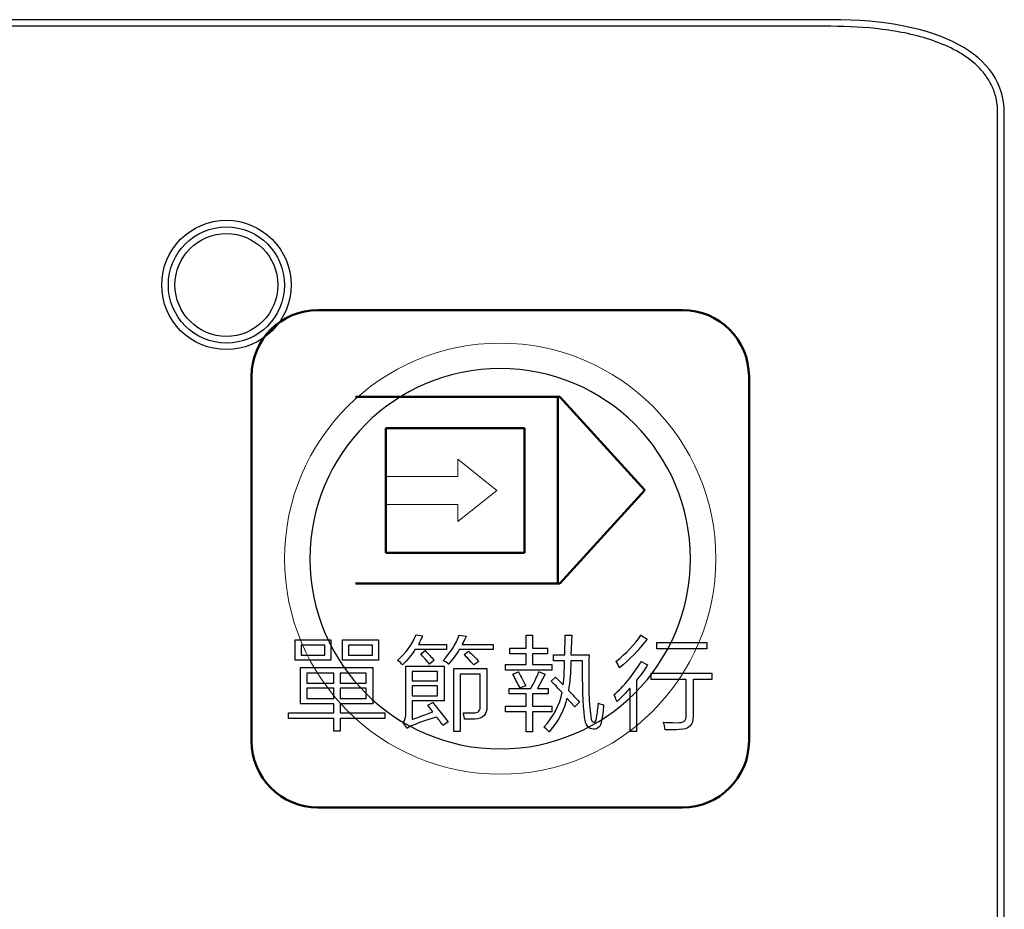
# Model space of a CAD drawing. Header units: millimetres. Extents: x 6964 to 8548, y -230 to 508.
# Tile 109 of 137: x 7396 to 7425, y 232 to 259. Entities that reach past the tile are written whole.
import ezdxf

# ---------------------------------------------------------------- set-up
doc = ezdxf.new("R2010")
doc.units = ezdxf.units.MM
doc.header["$LTSCALE"] = 3
doc.layers.add('layer 1', color=7, linetype='Continuous')

msp = doc.modelspace()

# ---------------------------------------------------------------- linework, layer by layer
at = {"linetype": 'Continuous', "lineweight": 30}
for p, q in [((7420.175, 259.006), (7059.322, 259.006)), ((7425.405, 189.698), (7425.405, 256.201))]:
    msp.add_line(p, q, dxfattribs=at)
msp.add_ellipse((7413.574, 252.661), major_axis=(11.707, 4.265), ratio=0.401308, start_param=6.138009, end_param=7.116858, dxfattribs=at)
at = {"layer": 'layer 1'}
for points in [[(7420.175, 258.806), (7420.175, 258.806), (7059.322, 258.806), (7059.322, 258.806)], [(7421.728, 258.715), (7421.214, 258.78), (7420.696, 258.806), (7420.175, 258.806)], [(7422.494, 258.585), (7422.24, 258.64), (7421.984, 258.682), (7421.728, 258.715)], [(7424.854, 257.307), (7424.777, 257.413), (7424.689, 257.513), (7424.596, 257.604)], [(7425.048, 256.967), (7424.995, 257.087), (7424.93, 257.2), (7424.854, 257.307)], [(7425.204, 189.698), (7425.204, 189.698), (7425.204, 256.201), (7425.204, 256.201)], [(7407.115, 239.68), (7407.366, 239.907), (7407.552, 240.166), (7407.674, 240.458)], [(7407.674, 240.458), (7407.674, 240.458), (7407.868, 240.422), (7407.868, 240.422)], [(7408.488, 239.68), (7408.707, 239.915), (7408.87, 240.17), (7408.975, 240.446)], [(7408.975, 240.446), (7408.975, 240.446), (7409.181, 240.41), (7409.181, 240.41)], [(7410.989, 240.054), (7410.989, 240.054), (7410.989, 240.443), (7410.989, 240.443)], [(7410.989, 240.443), (7410.989, 240.443), (7411.184, 240.443), (7411.184, 240.443)], [(7411.184, 240.443), (7411.184, 240.443), (7411.184, 240.054), (7411.184, 240.054)], [(7412.157, 239.849), (7412.157, 239.849), (7412.169, 240.444), (7412.169, 240.444)], [(7412.169, 240.444), (7412.169, 240.444), (7412.364, 240.444), (7412.364, 240.444)], [(7412.364, 240.444), (7412.364, 240.444), (7412.339, 239.849), (7412.339, 239.849)], [(7413.698, 239.654), (7414.006, 239.89), (7414.257, 240.153), (7414.451, 240.445)], [(7414.451, 240.445), (7414.451, 240.445), (7414.634, 240.323), (7414.634, 240.323)], [(7404.028, 239.69), (7404.028, 239.69), (7404.028, 240.3), (7404.028, 240.3)], [(7404.028, 240.3), (7404.028, 240.3), (7405.101, 240.3), (7405.101, 240.3)], [(7404.211, 240.142), (7404.211, 240.142), (7404.211, 239.837), (7404.211, 239.837)], [(7404.918, 240.142), (7404.918, 240.142), (7404.211, 240.142), (7404.211, 240.142)], [(7404.918, 239.837), (7404.918, 239.837), (7404.918, 240.142), (7404.918, 240.142)], [(7405.101, 240.3), (7405.101, 240.3), (7405.101, 239.69), (7405.101, 239.69)], [(7405.451, 239.69), (7405.451, 239.69), (7405.451, 240.3), (7405.451, 240.3)], [(7405.451, 240.3), (7405.451, 240.3), (7406.536, 240.3), (7406.536, 240.3)], [(7405.633, 240.142), (7405.633, 240.142), (7405.633, 239.837), (7405.633, 239.837)], [(7406.353, 240.142), (7406.353, 240.142), (7405.633, 240.142), (7405.633, 240.142)], [(7406.353, 239.837), (7406.353, 239.837), (7406.353, 240.142), (7406.353, 240.142)], [(7406.536, 240.3), (7406.536, 240.3), (7406.536, 239.69), (7406.536, 239.69)], [(7407.808, 240.3), (7407.783, 240.244), (7407.763, 240.199), (7407.747, 240.166)], [(7407.747, 240.166), (7407.747, 240.166), (7408.586, 240.166), (7408.586, 240.166)], [(7407.868, 240.422), (7407.86, 240.398), (7407.84, 240.357), (7407.808, 240.3)], [(7408.586, 240.166), (7408.586, 240.166), (7408.586, 240.009), (7408.586, 240.009)], [(7409.121, 240.288), (7409.096, 240.239), (7409.076, 240.199), (7409.06, 240.166)], [(7409.06, 240.166), (7409.06, 240.166), (7409.996, 240.166), (7409.996, 240.166)], [(7409.181, 240.41), (7409.174, 240.385), (7409.153, 240.345), (7409.121, 240.288)], [(7409.996, 240.166), (7409.996, 240.166), (7409.996, 240.009), (7409.996, 240.009)], [(7414.634, 240.323), (7414.375, 239.983), (7414.099, 239.695), (7413.807, 239.46)], [(7414.926, 240.031), (7414.926, 240.031), (7414.926, 240.225), (7414.926, 240.225)], [(7414.926, 240.225), (7414.926, 240.225), (7416.433, 240.225), (7416.433, 240.225)], [(7416.433, 240.225), (7416.433, 240.225), (7416.433, 240.031), (7416.433, 240.031)], [(7407.638, 240.009), (7407.54, 239.854), (7407.414, 239.7), (7407.26, 239.546)], [(7408.586, 240.009), (7408.586, 240.009), (7407.638, 240.009), (7407.638, 240.009)], [(7407.808, 239.873), (7407.808, 239.873), (7407.942, 239.983), (7407.942, 239.983)], [(7407.942, 239.727), (7407.884, 239.792), (7407.84, 239.841), (7407.808, 239.873)], [(7407.942, 239.983), (7408.039, 239.877), (7408.132, 239.78), (7408.221, 239.691)], [(7408.975, 240.009), (7408.877, 239.854), (7408.768, 239.709), (7408.647, 239.571)], [(7409.996, 240.009), (7409.996, 240.009), (7408.975, 240.009), (7408.975, 240.009)], [(7409.121, 239.861), (7409.121, 239.861), (7409.254, 239.958), (7409.254, 239.958)], [(7409.279, 239.691), (7409.206, 239.772), (7409.153, 239.828), (7409.121, 239.861)], [(7409.254, 239.958), (7409.368, 239.861), (7409.469, 239.76), (7409.559, 239.654)], [(7410.502, 239.884), (7410.502, 239.884), (7410.502, 240.054), (7410.502, 240.054)], [(7410.502, 240.054), (7410.502, 240.054), (7410.989, 240.054), (7410.989, 240.054)], [(7410.989, 239.884), (7410.989, 239.884), (7410.502, 239.884), (7410.502, 239.884)], [(7410.989, 239.556), (7410.989, 239.556), (7410.989, 239.884), (7410.989, 239.884)], [(7411.184, 240.054), (7411.184, 240.054), (7411.633, 240.054), (7411.633, 240.054)], [(7411.633, 239.884), (7411.633, 239.884), (7411.184, 239.884), (7411.184, 239.884)], [(7411.184, 239.884), (7411.184, 239.884), (7411.184, 239.556), (7411.184, 239.556)], [(7411.633, 240.054), (7411.633, 240.054), (7411.633, 239.884), (7411.633, 239.884)], [(7411.817, 239.666), (7411.817, 239.666), (7411.817, 239.849), (7411.817, 239.849)], [(7411.817, 239.849), (7411.817, 239.849), (7412.157, 239.849), (7412.157, 239.849)], [(7412.339, 239.849), (7412.339, 239.849), (7412.887, 239.849), (7412.887, 239.849)], [(7412.887, 239.849), (7412.862, 239.046), (7412.878, 238.426), (7412.935, 237.988)], [(7416.433, 240.031), (7416.433, 240.031), (7414.926, 240.031), (7414.926, 240.031)], [(7405.101, 239.69), (7405.101, 239.69), (7404.028, 239.69), (7404.028, 239.69)], [(7404.211, 239.837), (7404.211, 239.837), (7404.918, 239.837), (7404.918, 239.837)], [(7406.536, 239.69), (7406.536, 239.69), (7405.451, 239.69), (7405.451, 239.69)], [(7405.633, 239.837), (7405.633, 239.837), (7406.353, 239.837), (7406.353, 239.837)], [(7407.26, 239.546), (7407.228, 239.595), (7407.179, 239.64), (7407.115, 239.68)], [(7408.075, 239.569), (7408.051, 239.602), (7408.006, 239.654), (7407.942, 239.727)], [(7408.221, 239.691), (7408.221, 239.691), (7408.075, 239.569), (7408.075, 239.569)], [(7408.647, 239.571), (7408.606, 239.611), (7408.553, 239.647), (7408.488, 239.68)], [(7409.413, 239.545), (7409.388, 239.569), (7409.344, 239.618), (7409.279, 239.691)], [(7409.559, 239.654), (7409.559, 239.654), (7409.413, 239.545), (7409.413, 239.545)], [(7410.369, 239.386), (7410.369, 239.386), (7410.369, 239.556), (7410.369, 239.556)], [(7410.369, 239.556), (7410.369, 239.556), (7410.989, 239.556), (7410.989, 239.556)], [(7411.184, 239.556), (7411.184, 239.556), (7411.767, 239.556), (7411.767, 239.556)], [(7411.767, 239.556), (7411.767, 239.556), (7411.767, 239.386), (7411.767, 239.386)], [(7412.145, 239.666), (7412.145, 239.666), (7411.817, 239.666), (7411.817, 239.666)], [(7412.109, 238.949), (7412.133, 239.151), (7412.145, 239.391), (7412.145, 239.666)], [(7412.339, 239.666), (7412.331, 239.317), (7412.307, 239.022), (7412.266, 238.778)], [(7412.692, 239.666), (7412.692, 239.666), (7412.339, 239.666), (7412.339, 239.666)], [(7412.753, 237.964), (7412.704, 238.369), (7412.684, 238.937), (7412.692, 239.666)], [(7413.635, 238.645), (7413.935, 238.897), (7414.211, 239.233), (7414.462, 239.654)], [(7413.722, 239.618), (7413.714, 239.634), (7413.705, 239.646), (7413.698, 239.654)], [(7413.807, 239.46), (7413.791, 239.492), (7413.763, 239.545), (7413.722, 239.618)], [(7414.462, 239.654), (7414.462, 239.654), (7414.644, 239.545), (7414.644, 239.545)], [(7404.187, 238.377), (7404.187, 238.377), (7404.187, 239.472), (7404.187, 239.472)], [(7404.187, 239.472), (7404.187, 239.472), (7406.365, 239.472), (7406.365, 239.472)], [(7404.382, 239.302), (7404.382, 239.302), (7404.382, 238.999), (7404.382, 238.999)], [(7405.187, 239.302), (7405.187, 239.302), (7404.382, 239.302), (7404.382, 239.302)], [(7405.187, 238.999), (7405.187, 238.999), (7405.187, 239.302), (7405.187, 239.302)], [(7406.17, 239.302), (7406.17, 239.302), (7405.381, 239.302), (7405.381, 239.302)], [(7405.381, 239.302), (7405.381, 239.302), (7405.381, 238.999), (7405.381, 238.999)], [(7406.17, 238.999), (7406.17, 238.999), (7406.17, 239.302), (7406.17, 239.302)], [(7406.365, 239.472), (7406.365, 239.472), (7406.365, 238.377), (7406.365, 238.377)], [(7407.358, 238.036), (7407.358, 238.036), (7407.358, 239.509), (7407.358, 239.509)], [(7407.358, 239.509), (7407.358, 239.509), (7408.514, 239.509), (7408.514, 239.509)], [(7407.552, 239.352), (7407.552, 239.352), (7407.552, 239.071), (7407.552, 239.071)], [(7408.32, 239.352), (7408.32, 239.352), (7407.552, 239.352), (7407.552, 239.352)], [(7408.32, 239.071), (7408.32, 239.071), (7408.32, 239.352), (7408.32, 239.352)], [(7408.514, 239.509), (7408.514, 239.509), (7408.514, 238.461), (7408.514, 238.461)], [(7408.805, 237.538), (7408.805, 237.538), (7408.805, 239.435), (7408.805, 239.435)], [(7408.805, 239.435), (7408.805, 239.435), (7409.803, 239.435), (7409.803, 239.435)], [(7409.608, 239.265), (7409.608, 239.265), (7409, 239.265), (7409, 239.265)], [(7409, 239.265), (7409, 239.265), (7409, 237.538), (7409, 237.538)], [(7409.608, 238.328), (7409.608, 238.328), (7409.608, 239.265), (7409.608, 239.265)], [(7409.803, 239.435), (7409.803, 239.435), (7409.803, 238.292), (7409.803, 238.292)], [(7411.767, 239.386), (7411.767, 239.386), (7410.369, 239.386), (7410.369, 239.386)], [(7410.589, 239.265), (7410.589, 239.265), (7410.759, 239.338), (7410.759, 239.338)], [(7410.807, 238.852), (7410.727, 238.998), (7410.653, 239.135), (7410.589, 239.265)], [(7410.759, 239.338), (7410.807, 239.249), (7410.88, 239.107), (7410.978, 238.913)], [(7411.196, 238.95), (7411.285, 239.136), (7411.345, 239.266), (7411.378, 239.339)], [(7411.56, 239.266), (7411.56, 239.266), (7411.329, 238.84), (7411.329, 238.84)], [(7411.378, 239.339), (7411.378, 239.339), (7411.56, 239.266), (7411.56, 239.266)], [(7414.644, 239.545), (7414.539, 239.375), (7414.43, 239.221), (7414.317, 239.083)], [(7414.756, 239.106), (7414.756, 239.106), (7414.756, 239.301), (7414.756, 239.301)], [(7414.756, 239.301), (7414.756, 239.301), (7416.592, 239.301), (7416.592, 239.301)], [(7416.592, 239.301), (7416.592, 239.301), (7416.592, 239.106), (7416.592, 239.106)], [(7404.382, 238.999), (7404.382, 238.999), (7405.187, 238.999), (7405.187, 238.999)], [(7405.381, 238.999), (7405.381, 238.999), (7406.17, 238.999), (7406.17, 238.999)], [(7407.552, 239.071), (7407.552, 239.071), (7408.32, 239.071), (7408.32, 239.071)], [(7411.744, 239.058), (7411.744, 239.058), (7411.877, 239.18), (7411.877, 239.18)], [(7411.89, 238.912), (7411.825, 238.977), (7411.776, 239.026), (7411.744, 239.058)], [(7411.877, 239.18), (7411.877, 239.18), (7412.109, 238.949), (7412.109, 238.949)], [(7414.317, 239.083), (7414.317, 239.083), (7414.317, 237.539), (7414.317, 237.539)], [(7415.814, 239.106), (7415.814, 239.106), (7414.756, 239.106), (7414.756, 239.106)], [(7415.814, 238.012), (7415.814, 238.012), (7415.814, 239.106), (7415.814, 239.106)], [(7416.592, 239.106), (7416.592, 239.106), (7416.02, 239.106), (7416.02, 239.106)], [(7416.02, 239.106), (7416.02, 239.106), (7416.02, 238), (7416.02, 238)], [(7404.382, 238.841), (7404.382, 238.841), (7404.382, 238.535), (7404.382, 238.535)], [(7405.187, 238.841), (7405.187, 238.841), (7404.382, 238.841), (7404.382, 238.841)], [(7405.187, 238.535), (7405.187, 238.535), (7405.187, 238.841), (7405.187, 238.841)], [(7405.381, 238.841), (7405.381, 238.841), (7405.381, 238.535), (7405.381, 238.535)], [(7406.17, 238.841), (7406.17, 238.841), (7405.381, 238.841), (7405.381, 238.841)], [(7406.17, 238.535), (7406.17, 238.535), (7406.17, 238.841), (7406.17, 238.841)], [(7408.32, 238.913), (7408.32, 238.913), (7407.552, 238.913), (7407.552, 238.913)], [(7407.552, 238.913), (7407.552, 238.913), (7407.552, 238.619), (7407.552, 238.619)], [(7408.32, 238.619), (7408.32, 238.619), (7408.32, 238.913), (7408.32, 238.913)], [(7410.478, 238.67), (7410.478, 238.67), (7410.478, 238.84), (7410.478, 238.84)], [(7410.478, 238.84), (7410.478, 238.84), (7411.135, 238.84), (7411.135, 238.84)], [(7410.989, 238.67), (7410.989, 238.67), (7410.478, 238.67), (7410.478, 238.67)], [(7410.978, 238.913), (7410.978, 238.913), (7410.807, 238.852), (7410.807, 238.852)], [(7410.989, 238.305), (7410.989, 238.305), (7410.989, 238.67), (7410.989, 238.67)], [(7411.135, 238.84), (7411.143, 238.865), (7411.163, 238.901), (7411.196, 238.95)], [(7411.658, 238.67), (7411.658, 238.67), (7411.184, 238.67), (7411.184, 238.67)], [(7411.184, 238.67), (7411.184, 238.67), (7411.184, 238.305), (7411.184, 238.305)], [(7411.329, 238.84), (7411.329, 238.84), (7411.658, 238.84), (7411.658, 238.84)], [(7411.525, 237.672), (7411.825, 237.996), (7412.007, 238.345), (7412.072, 238.718)], [(7411.658, 238.84), (7411.658, 238.84), (7411.658, 238.67), (7411.658, 238.67)], [(7412.072, 238.718), (7412.031, 238.758), (7411.971, 238.823), (7411.89, 238.912)], [(7412.266, 238.778), (7412.388, 238.657), (7412.498, 238.539), (7412.595, 238.426)], [(7414.122, 238.84), (7414, 238.71), (7413.87, 238.576), (7413.733, 238.439)], [(7414.122, 237.539), (7414.122, 237.539), (7414.122, 238.84), (7414.122, 238.84)], [(7405.187, 238.377), (7405.187, 238.377), (7404.187, 238.377), (7404.187, 238.377)], [(7404.382, 238.535), (7404.382, 238.535), (7405.187, 238.535), (7405.187, 238.535)], [(7405.187, 238.099), (7405.187, 238.099), (7405.187, 238.377), (7405.187, 238.377)], [(7405.381, 238.535), (7405.381, 238.535), (7406.17, 238.535), (7406.17, 238.535)], [(7406.365, 238.377), (7406.365, 238.377), (7405.381, 238.377), (7405.381, 238.377)], [(7405.381, 238.377), (7405.381, 238.377), (7405.381, 238.099), (7405.381, 238.099)], [(7407.552, 238.619), (7407.552, 238.619), (7408.32, 238.619), (7408.32, 238.619)], [(7408.514, 238.461), (7408.514, 238.461), (7407.552, 238.461), (7407.552, 238.461)], [(7407.552, 238.461), (7407.552, 238.461), (7407.552, 237.902), (7407.552, 237.902)], [(7408.027, 238.328), (7408.027, 238.328), (7408.172, 238.413), (7408.172, 238.413)], [(7408.172, 238.413), (7408.343, 238.202), (7408.497, 238.008), (7408.634, 237.829)], [(7412.218, 238.548), (7412.153, 238.215), (7411.975, 237.875), (7411.683, 237.526)], [(7412.461, 238.28), (7412.461, 238.28), (7412.218, 238.548), (7412.218, 238.548)], [(7412.595, 238.426), (7412.595, 238.426), (7412.461, 238.28), (7412.461, 238.28)], [(7413.106, 237.952), (7413.138, 238.106), (7413.158, 238.252), (7413.166, 238.389)], [(7413.166, 238.389), (7413.223, 238.365), (7413.276, 238.349), (7413.324, 238.341)], [(7413.696, 238.524), (7413.672, 238.58), (7413.652, 238.621), (7413.635, 238.645)], [(7413.733, 238.439), (7413.725, 238.455), (7413.712, 238.483), (7413.696, 238.524)], [(7403.825, 237.929), (7403.825, 237.929), (7403.825, 238.099), (7403.825, 238.099)], [(7403.825, 238.099), (7403.825, 238.099), (7405.187, 238.099), (7405.187, 238.099)], [(7405.381, 238.099), (7405.381, 238.099), (7406.73, 238.099), (7406.73, 238.099)], [(7406.73, 238.099), (7406.73, 238.099), (7406.73, 237.929), (7406.73, 237.929)], [(7407.552, 237.902), (7407.674, 237.943), (7407.88, 238.019), (7408.172, 238.133)], [(7408.172, 238.133), (7408.172, 238.133), (7408.027, 238.328), (7408.027, 238.328)], [(7409.122, 237.976), (7409.113, 238.032), (7409.106, 238.073), (7409.097, 238.097)], [(7409.097, 238.097), (7409.203, 238.097), (7409.304, 238.097), (7409.401, 238.097)], [(7409.401, 238.097), (7409.547, 238.089), (7409.616, 238.166), (7409.608, 238.328)], [(7410.369, 238.135), (7410.369, 238.135), (7410.369, 238.305), (7410.369, 238.305)], [(7410.369, 238.305), (7410.369, 238.305), (7410.989, 238.305), (7410.989, 238.305)], [(7410.989, 238.135), (7410.989, 238.135), (7410.369, 238.135), (7410.369, 238.135)], [(7410.989, 237.527), (7410.989, 237.527), (7410.989, 238.135), (7410.989, 238.135)], [(7411.184, 238.305), (7411.184, 238.305), (7411.767, 238.305), (7411.767, 238.305)], [(7411.767, 238.135), (7411.767, 238.135), (7411.184, 238.135), (7411.184, 238.135)], [(7411.184, 238.135), (7411.184, 238.135), (7411.184, 237.527), (7411.184, 237.527)], [(7411.767, 238.305), (7411.767, 238.305), (7411.767, 238.135), (7411.767, 238.135)], [(7413.324, 238.341), (7413.316, 238.163), (7413.296, 238), (7413.263, 237.855)], [(7405.187, 237.929), (7405.187, 237.929), (7403.825, 237.929), (7403.825, 237.929)], [(7405.187, 237.552), (7405.187, 237.552), (7405.187, 237.929), (7405.187, 237.929)], [(7406.73, 237.929), (7406.73, 237.929), (7405.381, 237.929), (7405.381, 237.929)], [(7405.381, 237.929), (7405.381, 237.929), (7405.381, 237.552), (7405.381, 237.552)], [(7407.272, 237.817), (7407.329, 237.858), (7407.358, 237.93), (7407.358, 238.036)], [(7407.406, 237.635), (7407.406, 237.635), (7407.272, 237.817), (7407.272, 237.817)], [(7408.282, 237.975), (7408.006, 237.894), (7407.767, 237.809), (7407.564, 237.72)], [(7408.476, 237.72), (7408.419, 237.817), (7408.355, 237.902), (7408.282, 237.975)], [(7408.634, 237.829), (7408.634, 237.829), (7408.476, 237.72), (7408.476, 237.72)], [(7409.134, 237.915), (7409.134, 237.931), (7409.13, 237.952), (7409.122, 237.976)], [(7413.02, 237.611), (7412.866, 237.611), (7412.777, 237.729), (7412.753, 237.964)], [(7413.263, 237.855), (7413.231, 237.684), (7413.15, 237.603), (7413.02, 237.611)], [(7413.106, 237.928), (7413.106, 237.935), (7413.106, 237.944), (7413.106, 237.952)], [(7415.181, 237.586), (7415.173, 237.667), (7415.157, 237.745), (7415.133, 237.817)], [(7415.133, 237.817), (7415.222, 237.809), (7415.36, 237.805), (7415.546, 237.805)], [(7415.546, 237.805), (7415.733, 237.797), (7415.821, 237.866), (7415.814, 238.012)], [(7416.02, 238), (7416.036, 237.732), (7415.899, 237.598), (7415.607, 237.598)], [(7405.381, 237.552), (7405.381, 237.552), (7405.187, 237.552), (7405.187, 237.552)], [(7407.564, 237.72), (7407.508, 237.704), (7407.455, 237.675), (7407.406, 237.635)], [(7409, 237.538), (7409, 237.538), (7408.805, 237.538), (7408.805, 237.538)], [(7411.184, 237.527), (7411.184, 237.527), (7410.989, 237.527), (7410.989, 237.527)], [(7411.683, 237.526), (7411.61, 237.599), (7411.557, 237.648), (7411.525, 237.672)], [(7414.317, 237.539), (7414.317, 237.539), (7414.122, 237.539), (7414.122, 237.539)], [(7415.607, 237.598), (7415.485, 237.59), (7415.344, 237.586), (7415.181, 237.586)]]:
    msp.add_open_spline(points, degree=3, dxfattribs=at)
for points, knots in [([(7424.596, 257.604), (7424.408, 257.785), (7424.19, 257.937), (7423.962, 258.063), (7423.962, 258.063), (7423.734, 258.189), (7423.494, 258.29), (7423.248, 258.376), (7423.248, 258.376), (7423.002, 258.461), (7422.748, 258.53), (7422.494, 258.585)], [0.1025641, 0.1025641, 0.1025641, 0.1025641, 0.12820513, 0.12820513, 0.12820513, 0.12820514, 0.15384615, 0.15384615, 0.15384615, 0.15384616, 0.17948718, 0.17948718, 0.17948718, 0.17948718]), ([(7425.204, 256.201), (7425.204, 256.334), (7425.192, 256.464), (7425.167, 256.592), (7425.167, 256.592), (7425.141, 256.72), (7425.101, 256.847), (7425.048, 256.967)], [0, 0, 0, 0, 0.02564103, 0.02564103, 0.02564103, 0.02564104, 0.05128205, 0.05128205, 0.05128205, 0.05128205]), ([(7403.903, 251.005), (7403.903, 252.082), (7403.03, 252.955), (7401.953, 252.955), (7401.953, 252.955), (7400.876, 252.955), (7400.003, 252.082), (7400.003, 251.005), (7400.003, 251.005), (7400.003, 249.928), (7400.876, 249.055), (7401.953, 249.055), (7401.953, 249.055), (7403.03, 249.055), (7403.903, 249.928), (7403.903, 251.005)], [0, 0, 0, 0, 0.2, 0.2, 0.2, 0.2, 0.4, 0.4, 0.4, 0.4, 0.6, 0.6, 0.6, 0.6, 1, 1, 1, 1]), ([(7403.703, 251.005), (7403.703, 251.971), (7402.92, 252.755), (7401.953, 252.755), (7401.953, 252.755), (7400.987, 252.755), (7400.203, 251.971), (7400.203, 251.005), (7400.203, 251.005), (7400.203, 250.038), (7400.987, 249.255), (7401.953, 249.255), (7401.953, 249.255), (7402.92, 249.255), (7403.703, 250.038), (7403.703, 251.005)], [0, 0, 0, 0, 0.2, 0.2, 0.2, 0.2, 0.4, 0.4, 0.4, 0.4, 0.6, 0.6, 0.6, 0.6, 1, 1, 1, 1]), ([(7403.503, 251.005), (7403.503, 251.861), (7402.809, 252.555), (7401.953, 252.555), (7401.953, 252.555), (7401.097, 252.555), (7400.403, 251.861), (7400.403, 251.005), (7400.403, 251.005), (7400.403, 250.149), (7401.097, 249.455), (7401.953, 249.455), (7401.953, 249.455), (7402.809, 249.455), (7403.503, 250.149), (7403.503, 251.005)], [0, 0, 0, 0, 0.2, 0.2, 0.2, 0.2, 0.4, 0.4, 0.4, 0.4, 0.6, 0.6, 0.6, 0.6, 1, 1, 1, 1]), ([(7409.803, 238.292), (7409.811, 238.041), (7409.689, 237.915), (7409.438, 237.915), (7409.438, 237.915), (7409.341, 237.915), (7409.239, 237.915), (7409.134, 237.915)], [0.2142857, 0.2142857, 0.2142857, 0.2142857, 0.2857143, 0.2857143, 0.2857143, 0.2857143, 0.3571429, 0.3571429, 0.3571429, 0.3571429]), ([(7412.935, 237.988), (7412.952, 237.875), (7412.984, 237.818), (7413.032, 237.818), (7413.032, 237.818), (7413.073, 237.818), (7413.097, 237.855), (7413.106, 237.928)], [0.74193548, 0.74193548, 0.74193548, 0.74193548, 0.77419355, 0.77419355, 0.77419355, 0.77419356, 0.80645161, 0.80645161, 0.80645161, 0.80645161])]:
    msp.add_open_spline(points, degree=3, knots=knots, dxfattribs=at)
at = {"layer": 'layer 1', "lineweight": 50}
for points in [[(7402.708, 248.25), (7402.708, 249.35), (7403.608, 250.25), (7404.708, 250.25)], [(7404.708, 250.25), (7404.708, 250.25), (7415.708, 250.25), (7415.708, 250.25)], [(7415.708, 250.25), (7416.808, 250.25), (7417.708, 249.35), (7417.708, 248.25)], [(7402.708, 237.25), (7402.708, 237.25), (7402.708, 248.25), (7402.708, 248.25)], [(7417.708, 248.25), (7417.708, 248.25), (7417.708, 237.25), (7417.708, 237.25)], [(7405.845, 247.636), (7405.845, 247.636), (7412.005, 247.636), (7412.005, 247.636)], [(7411.942, 247.633), (7411.942, 247.633), (7411.942, 242.003), (7411.942, 242.003)], [(7412.005, 247.636), (7412.005, 247.636), (7414.572, 244.82), (7414.572, 244.82)], [(7406.763, 246.689), (7406.763, 246.689), (7410.936, 246.689), (7410.936, 246.689)], [(7406.763, 242.932), (7406.763, 242.932), (7406.763, 246.689), (7406.763, 246.689)], [(7410.936, 246.689), (7410.936, 246.689), (7410.936, 242.932), (7410.936, 242.932)], [(7414.572, 244.82), (7414.572, 244.82), (7412.005, 242.003), (7412.005, 242.003)], [(7410.936, 242.932), (7410.936, 242.932), (7406.763, 242.932), (7406.763, 242.932)], [(7412.005, 242.003), (7412.005, 242.003), (7405.845, 242.003), (7405.845, 242.003)], [(7404.708, 235.25), (7403.608, 235.25), (7402.708, 236.15), (7402.708, 237.25)], [(7417.708, 237.25), (7417.708, 236.15), (7416.808, 235.25), (7415.708, 235.25)], [(7415.708, 235.25), (7415.708, 235.25), (7404.708, 235.25), (7404.708, 235.25)]]:
    msp.add_open_spline(points, degree=3, dxfattribs=at)
at = {"layer": 'layer 1', "lineweight": 9}
for points, knots in [([(7416.708, 242.75), (7416.708, 246.34), (7413.798, 249.25), (7410.208, 249.25), (7410.208, 249.25), (7406.618, 249.25), (7403.708, 246.34), (7403.708, 242.75), (7403.708, 242.75), (7403.708, 239.16), (7406.618, 236.25), (7410.208, 236.25)], [0, 0, 0, 0, 0.2, 0.2, 0.2, 0.2, 0.4, 0.4, 0.4, 0.4, 0.6, 0.6, 0.6, 0.6]), ([(7409.803, 238.292), (7409.811, 238.041), (7409.689, 237.915), (7409.438, 237.915), (7409.438, 237.915), (7409.341, 237.915), (7409.239, 237.915), (7409.134, 237.915)], [0.2142857, 0.2142857, 0.2142857, 0.2142857, 0.2857143, 0.2857143, 0.2857143, 0.2857143, 0.3571429, 0.3571429, 0.3571429, 0.3571429]), ([(7412.935, 237.988), (7412.952, 237.875), (7412.984, 237.818), (7413.032, 237.818), (7413.032, 237.818), (7413.073, 237.818), (7413.097, 237.855), (7413.106, 237.928)], [0.74193548, 0.74193548, 0.74193548, 0.74193548, 0.77419355, 0.77419355, 0.77419355, 0.77419356, 0.80645161, 0.80645161, 0.80645161, 0.80645161])]:
    msp.add_open_spline(points, degree=3, knots=knots, dxfattribs=at)
at = {"layer": 'layer 1', "lineweight": 25}
for points, knots in [([(7415.944, 242.75), (7415.944, 245.918), (7413.376, 248.485), (7410.208, 248.485), (7410.208, 248.485), (7407.041, 248.485), (7404.473, 245.918), (7404.473, 242.75)], [0, 0, 0, 0, 0.2, 0.2, 0.2, 0.2, 0.4, 0.4, 0.4, 0.4]), ([(7404.473, 242.75), (7404.473, 239.582), (7407.041, 237.015), (7410.208, 237.015), (7410.208, 237.015), (7413.376, 237.015), (7415.944, 239.582), (7415.944, 242.75)], [0.4, 0.4, 0.4, 0.4, 0.6, 0.6, 0.6, 0.6, 1, 1, 1, 1])]:
    msp.add_open_spline(points, degree=3, knots=knots, dxfattribs=at)
at = {"layer": 'layer 1', "lineweight": 9}
for points in [[(7408.934, 245.234), (7408.934, 245.234), (7408.934, 245.753), (7408.934, 245.753)], [(7408.934, 245.753), (7408.934, 245.753), (7410.101, 244.811), (7410.101, 244.811)], [(7406.763, 245.234), (7406.763, 245.234), (7408.934, 245.234), (7408.934, 245.234)], [(7406.763, 244.387), (7406.763, 244.387), (7406.763, 245.234), (7406.763, 245.234)], [(7410.101, 244.811), (7410.101, 244.811), (7408.934, 243.868), (7408.934, 243.868)], [(7408.934, 244.387), (7408.934, 244.387), (7406.763, 244.387), (7406.763, 244.387)], [(7408.934, 243.868), (7408.934, 243.868), (7408.934, 244.387), (7408.934, 244.387)], [(7410.208, 236.25), (7413.798, 236.25), (7416.708, 239.16), (7416.708, 242.75)], [(7407.115, 239.68), (7407.366, 239.907), (7407.552, 240.166), (7407.674, 240.458)], [(7407.674, 240.458), (7407.674, 240.458), (7407.868, 240.422), (7407.868, 240.422)], [(7408.488, 239.68), (7408.707, 239.915), (7408.87, 240.17), (7408.975, 240.446)], [(7408.975, 240.446), (7408.975, 240.446), (7409.181, 240.41), (7409.181, 240.41)], [(7410.989, 240.054), (7410.989, 240.054), (7410.989, 240.443), (7410.989, 240.443)], [(7410.989, 240.443), (7410.989, 240.443), (7411.184, 240.443), (7411.184, 240.443)], [(7411.184, 240.443), (7411.184, 240.443), (7411.184, 240.054), (7411.184, 240.054)], [(7412.157, 239.849), (7412.157, 239.849), (7412.169, 240.444), (7412.169, 240.444)], [(7412.169, 240.444), (7412.169, 240.444), (7412.364, 240.444), (7412.364, 240.444)], [(7412.364, 240.444), (7412.364, 240.444), (7412.339, 239.849), (7412.339, 239.849)], [(7413.698, 239.654), (7414.006, 239.89), (7414.257, 240.153), (7414.451, 240.445)], [(7414.451, 240.445), (7414.451, 240.445), (7414.634, 240.323), (7414.634, 240.323)], [(7404.028, 239.69), (7404.028, 239.69), (7404.028, 240.3), (7404.028, 240.3)], [(7404.028, 240.3), (7404.028, 240.3), (7405.101, 240.3), (7405.101, 240.3)], [(7404.211, 240.142), (7404.211, 240.142), (7404.211, 239.837), (7404.211, 239.837)], [(7404.918, 240.142), (7404.918, 240.142), (7404.211, 240.142), (7404.211, 240.142)], [(7404.918, 239.837), (7404.918, 239.837), (7404.918, 240.142), (7404.918, 240.142)], [(7405.101, 240.3), (7405.101, 240.3), (7405.101, 239.69), (7405.101, 239.69)], [(7405.451, 239.69), (7405.451, 239.69), (7405.451, 240.3), (7405.451, 240.3)], [(7405.451, 240.3), (7405.451, 240.3), (7406.536, 240.3), (7406.536, 240.3)], [(7405.633, 240.142), (7405.633, 240.142), (7405.633, 239.837), (7405.633, 239.837)], [(7406.353, 240.142), (7406.353, 240.142), (7405.633, 240.142), (7405.633, 240.142)], [(7406.353, 239.837), (7406.353, 239.837), (7406.353, 240.142), (7406.353, 240.142)], [(7406.536, 240.3), (7406.536, 240.3), (7406.536, 239.69), (7406.536, 239.69)], [(7407.808, 240.3), (7407.783, 240.244), (7407.763, 240.199), (7407.747, 240.166)], [(7407.747, 240.166), (7407.747, 240.166), (7408.586, 240.166), (7408.586, 240.166)], [(7407.868, 240.422), (7407.86, 240.398), (7407.84, 240.357), (7407.808, 240.3)], [(7408.586, 240.166), (7408.586, 240.166), (7408.586, 240.009), (7408.586, 240.009)], [(7409.121, 240.288), (7409.096, 240.239), (7409.076, 240.199), (7409.06, 240.166)], [(7409.06, 240.166), (7409.06, 240.166), (7409.996, 240.166), (7409.996, 240.166)], [(7409.181, 240.41), (7409.174, 240.385), (7409.153, 240.345), (7409.121, 240.288)], [(7409.996, 240.166), (7409.996, 240.166), (7409.996, 240.009), (7409.996, 240.009)], [(7414.634, 240.323), (7414.375, 239.983), (7414.099, 239.695), (7413.807, 239.46)], [(7414.926, 240.031), (7414.926, 240.031), (7414.926, 240.225), (7414.926, 240.225)], [(7414.926, 240.225), (7414.926, 240.225), (7416.433, 240.225), (7416.433, 240.225)], [(7416.433, 240.225), (7416.433, 240.225), (7416.433, 240.031), (7416.433, 240.031)], [(7407.638, 240.009), (7407.54, 239.854), (7407.414, 239.7), (7407.26, 239.546)], [(7408.586, 240.009), (7408.586, 240.009), (7407.638, 240.009), (7407.638, 240.009)], [(7407.808, 239.873), (7407.808, 239.873), (7407.942, 239.983), (7407.942, 239.983)], [(7407.942, 239.727), (7407.884, 239.792), (7407.84, 239.841), (7407.808, 239.873)], [(7407.942, 239.983), (7408.039, 239.877), (7408.132, 239.78), (7408.221, 239.691)], [(7408.975, 240.009), (7408.877, 239.854), (7408.768, 239.709), (7408.647, 239.571)], [(7409.996, 240.009), (7409.996, 240.009), (7408.975, 240.009), (7408.975, 240.009)], [(7409.121, 239.861), (7409.121, 239.861), (7409.254, 239.958), (7409.254, 239.958)], [(7409.279, 239.691), (7409.206, 239.772), (7409.153, 239.828), (7409.121, 239.861)], [(7409.254, 239.958), (7409.368, 239.861), (7409.469, 239.76), (7409.559, 239.654)], [(7410.502, 239.884), (7410.502, 239.884), (7410.502, 240.054), (7410.502, 240.054)], [(7410.502, 240.054), (7410.502, 240.054), (7410.989, 240.054), (7410.989, 240.054)], [(7410.989, 239.884), (7410.989, 239.884), (7410.502, 239.884), (7410.502, 239.884)], [(7410.989, 239.556), (7410.989, 239.556), (7410.989, 239.884), (7410.989, 239.884)], [(7411.184, 240.054), (7411.184, 240.054), (7411.633, 240.054), (7411.633, 240.054)], [(7411.633, 239.884), (7411.633, 239.884), (7411.184, 239.884), (7411.184, 239.884)], [(7411.184, 239.884), (7411.184, 239.884), (7411.184, 239.556), (7411.184, 239.556)], [(7411.633, 240.054), (7411.633, 240.054), (7411.633, 239.884), (7411.633, 239.884)], [(7411.817, 239.666), (7411.817, 239.666), (7411.817, 239.849), (7411.817, 239.849)], [(7411.817, 239.849), (7411.817, 239.849), (7412.157, 239.849), (7412.157, 239.849)], [(7412.339, 239.849), (7412.339, 239.849), (7412.887, 239.849), (7412.887, 239.849)], [(7412.887, 239.849), (7412.862, 239.046), (7412.878, 238.426), (7412.935, 237.988)], [(7416.433, 240.031), (7416.433, 240.031), (7414.926, 240.031), (7414.926, 240.031)], [(7405.101, 239.69), (7405.101, 239.69), (7404.028, 239.69), (7404.028, 239.69)], [(7404.211, 239.837), (7404.211, 239.837), (7404.918, 239.837), (7404.918, 239.837)], [(7406.536, 239.69), (7406.536, 239.69), (7405.451, 239.69), (7405.451, 239.69)], [(7405.633, 239.837), (7405.633, 239.837), (7406.353, 239.837), (7406.353, 239.837)], [(7407.26, 239.546), (7407.228, 239.595), (7407.179, 239.64), (7407.115, 239.68)], [(7408.075, 239.569), (7408.051, 239.602), (7408.006, 239.654), (7407.942, 239.727)], [(7408.221, 239.691), (7408.221, 239.691), (7408.075, 239.569), (7408.075, 239.569)], [(7408.647, 239.571), (7408.606, 239.611), (7408.553, 239.647), (7408.488, 239.68)], [(7409.413, 239.545), (7409.388, 239.569), (7409.344, 239.618), (7409.279, 239.691)], [(7409.559, 239.654), (7409.559, 239.654), (7409.413, 239.545), (7409.413, 239.545)], [(7410.369, 239.386), (7410.369, 239.386), (7410.369, 239.556), (7410.369, 239.556)], [(7410.369, 239.556), (7410.369, 239.556), (7410.989, 239.556), (7410.989, 239.556)], [(7411.184, 239.556), (7411.184, 239.556), (7411.767, 239.556), (7411.767, 239.556)], [(7411.767, 239.556), (7411.767, 239.556), (7411.767, 239.386), (7411.767, 239.386)], [(7412.145, 239.666), (7412.145, 239.666), (7411.817, 239.666), (7411.817, 239.666)], [(7412.109, 238.949), (7412.133, 239.151), (7412.145, 239.391), (7412.145, 239.666)], [(7412.339, 239.666), (7412.331, 239.317), (7412.307, 239.022), (7412.266, 238.778)], [(7412.692, 239.666), (7412.692, 239.666), (7412.339, 239.666), (7412.339, 239.666)], [(7412.753, 237.964), (7412.704, 238.369), (7412.684, 238.937), (7412.692, 239.666)], [(7413.635, 238.645), (7413.935, 238.897), (7414.211, 239.233), (7414.462, 239.654)], [(7413.722, 239.618), (7413.714, 239.634), (7413.705, 239.646), (7413.698, 239.654)], [(7413.807, 239.46), (7413.791, 239.492), (7413.763, 239.545), (7413.722, 239.618)], [(7414.462, 239.654), (7414.462, 239.654), (7414.644, 239.545), (7414.644, 239.545)], [(7404.187, 238.377), (7404.187, 238.377), (7404.187, 239.472), (7404.187, 239.472)], [(7404.187, 239.472), (7404.187, 239.472), (7406.365, 239.472), (7406.365, 239.472)], [(7404.382, 239.302), (7404.382, 239.302), (7404.382, 238.999), (7404.382, 238.999)], [(7405.187, 239.302), (7405.187, 239.302), (7404.382, 239.302), (7404.382, 239.302)], [(7405.187, 238.999), (7405.187, 238.999), (7405.187, 239.302), (7405.187, 239.302)], [(7406.17, 239.302), (7406.17, 239.302), (7405.381, 239.302), (7405.381, 239.302)], [(7405.381, 239.302), (7405.381, 239.302), (7405.381, 238.999), (7405.381, 238.999)], [(7406.17, 238.999), (7406.17, 238.999), (7406.17, 239.302), (7406.17, 239.302)], [(7406.365, 239.472), (7406.365, 239.472), (7406.365, 238.377), (7406.365, 238.377)], [(7407.358, 238.036), (7407.358, 238.036), (7407.358, 239.509), (7407.358, 239.509)], [(7407.358, 239.509), (7407.358, 239.509), (7408.514, 239.509), (7408.514, 239.509)], [(7407.552, 239.352), (7407.552, 239.352), (7407.552, 239.071), (7407.552, 239.071)], [(7408.32, 239.352), (7408.32, 239.352), (7407.552, 239.352), (7407.552, 239.352)], [(7408.32, 239.071), (7408.32, 239.071), (7408.32, 239.352), (7408.32, 239.352)], [(7408.514, 239.509), (7408.514, 239.509), (7408.514, 238.461), (7408.514, 238.461)], [(7408.805, 237.538), (7408.805, 237.538), (7408.805, 239.435), (7408.805, 239.435)], [(7408.805, 239.435), (7408.805, 239.435), (7409.803, 239.435), (7409.803, 239.435)], [(7409.608, 239.265), (7409.608, 239.265), (7409, 239.265), (7409, 239.265)], [(7409, 239.265), (7409, 239.265), (7409, 237.538), (7409, 237.538)], [(7409.608, 238.328), (7409.608, 238.328), (7409.608, 239.265), (7409.608, 239.265)], [(7409.803, 239.435), (7409.803, 239.435), (7409.803, 238.292), (7409.803, 238.292)], [(7411.767, 239.386), (7411.767, 239.386), (7410.369, 239.386), (7410.369, 239.386)], [(7410.589, 239.265), (7410.589, 239.265), (7410.759, 239.338), (7410.759, 239.338)], [(7410.807, 238.852), (7410.727, 238.998), (7410.653, 239.135), (7410.589, 239.265)], [(7410.759, 239.338), (7410.807, 239.249), (7410.88, 239.107), (7410.978, 238.913)], [(7411.196, 238.95), (7411.285, 239.136), (7411.345, 239.266), (7411.378, 239.339)], [(7411.56, 239.266), (7411.56, 239.266), (7411.329, 238.84), (7411.329, 238.84)], [(7411.378, 239.339), (7411.378, 239.339), (7411.56, 239.266), (7411.56, 239.266)], [(7414.644, 239.545), (7414.539, 239.375), (7414.43, 239.221), (7414.317, 239.083)], [(7414.756, 239.106), (7414.756, 239.106), (7414.756, 239.301), (7414.756, 239.301)], [(7414.756, 239.301), (7414.756, 239.301), (7416.592, 239.301), (7416.592, 239.301)], [(7416.592, 239.301), (7416.592, 239.301), (7416.592, 239.106), (7416.592, 239.106)], [(7404.382, 238.999), (7404.382, 238.999), (7405.187, 238.999), (7405.187, 238.999)], [(7405.381, 238.999), (7405.381, 238.999), (7406.17, 238.999), (7406.17, 238.999)], [(7407.552, 239.071), (7407.552, 239.071), (7408.32, 239.071), (7408.32, 239.071)], [(7411.744, 239.058), (7411.744, 239.058), (7411.877, 239.18), (7411.877, 239.18)], [(7411.89, 238.912), (7411.825, 238.977), (7411.776, 239.026), (7411.744, 239.058)], [(7411.877, 239.18), (7411.877, 239.18), (7412.109, 238.949), (7412.109, 238.949)], [(7414.317, 239.083), (7414.317, 239.083), (7414.317, 237.539), (7414.317, 237.539)], [(7415.814, 239.106), (7415.814, 239.106), (7414.756, 239.106), (7414.756, 239.106)], [(7415.814, 238.012), (7415.814, 238.012), (7415.814, 239.106), (7415.814, 239.106)], [(7416.592, 239.106), (7416.592, 239.106), (7416.02, 239.106), (7416.02, 239.106)], [(7416.02, 239.106), (7416.02, 239.106), (7416.02, 238), (7416.02, 238)], [(7404.382, 238.841), (7404.382, 238.841), (7404.382, 238.535), (7404.382, 238.535)], [(7405.187, 238.841), (7405.187, 238.841), (7404.382, 238.841), (7404.382, 238.841)], [(7405.187, 238.535), (7405.187, 238.535), (7405.187, 238.841), (7405.187, 238.841)], [(7405.381, 238.841), (7405.381, 238.841), (7405.381, 238.535), (7405.381, 238.535)], [(7406.17, 238.841), (7406.17, 238.841), (7405.381, 238.841), (7405.381, 238.841)], [(7406.17, 238.535), (7406.17, 238.535), (7406.17, 238.841), (7406.17, 238.841)], [(7408.32, 238.913), (7408.32, 238.913), (7407.552, 238.913), (7407.552, 238.913)], [(7407.552, 238.913), (7407.552, 238.913), (7407.552, 238.619), (7407.552, 238.619)], [(7408.32, 238.619), (7408.32, 238.619), (7408.32, 238.913), (7408.32, 238.913)], [(7410.478, 238.67), (7410.478, 238.67), (7410.478, 238.84), (7410.478, 238.84)], [(7410.478, 238.84), (7410.478, 238.84), (7411.135, 238.84), (7411.135, 238.84)], [(7410.989, 238.67), (7410.989, 238.67), (7410.478, 238.67), (7410.478, 238.67)], [(7410.978, 238.913), (7410.978, 238.913), (7410.807, 238.852), (7410.807, 238.852)], [(7410.989, 238.305), (7410.989, 238.305), (7410.989, 238.67), (7410.989, 238.67)], [(7411.135, 238.84), (7411.143, 238.865), (7411.163, 238.901), (7411.196, 238.95)], [(7411.658, 238.67), (7411.658, 238.67), (7411.184, 238.67), (7411.184, 238.67)], [(7411.184, 238.67), (7411.184, 238.67), (7411.184, 238.305), (7411.184, 238.305)], [(7411.329, 238.84), (7411.329, 238.84), (7411.658, 238.84), (7411.658, 238.84)], [(7411.525, 237.672), (7411.825, 237.996), (7412.007, 238.345), (7412.072, 238.718)], [(7411.658, 238.84), (7411.658, 238.84), (7411.658, 238.67), (7411.658, 238.67)], [(7412.072, 238.718), (7412.031, 238.758), (7411.971, 238.823), (7411.89, 238.912)], [(7412.266, 238.778), (7412.388, 238.657), (7412.498, 238.539), (7412.595, 238.426)], [(7414.122, 238.84), (7414, 238.71), (7413.87, 238.576), (7413.733, 238.439)], [(7414.122, 237.539), (7414.122, 237.539), (7414.122, 238.84), (7414.122, 238.84)], [(7405.187, 238.377), (7405.187, 238.377), (7404.187, 238.377), (7404.187, 238.377)], [(7404.382, 238.535), (7404.382, 238.535), (7405.187, 238.535), (7405.187, 238.535)], [(7405.187, 238.099), (7405.187, 238.099), (7405.187, 238.377), (7405.187, 238.377)], [(7405.381, 238.535), (7405.381, 238.535), (7406.17, 238.535), (7406.17, 238.535)], [(7406.365, 238.377), (7406.365, 238.377), (7405.381, 238.377), (7405.381, 238.377)], [(7405.381, 238.377), (7405.381, 238.377), (7405.381, 238.099), (7405.381, 238.099)], [(7407.552, 238.619), (7407.552, 238.619), (7408.32, 238.619), (7408.32, 238.619)], [(7408.514, 238.461), (7408.514, 238.461), (7407.552, 238.461), (7407.552, 238.461)], [(7407.552, 238.461), (7407.552, 238.461), (7407.552, 237.902), (7407.552, 237.902)], [(7408.027, 238.328), (7408.027, 238.328), (7408.172, 238.413), (7408.172, 238.413)], [(7408.172, 238.413), (7408.343, 238.202), (7408.497, 238.008), (7408.634, 237.829)], [(7412.218, 238.548), (7412.153, 238.215), (7411.975, 237.875), (7411.683, 237.526)], [(7412.461, 238.28), (7412.461, 238.28), (7412.218, 238.548), (7412.218, 238.548)], [(7412.595, 238.426), (7412.595, 238.426), (7412.461, 238.28), (7412.461, 238.28)], [(7413.106, 237.952), (7413.138, 238.106), (7413.158, 238.252), (7413.166, 238.389)], [(7413.166, 238.389), (7413.223, 238.365), (7413.276, 238.349), (7413.324, 238.341)], [(7413.696, 238.524), (7413.672, 238.58), (7413.652, 238.621), (7413.635, 238.645)], [(7413.733, 238.439), (7413.725, 238.455), (7413.712, 238.483), (7413.696, 238.524)], [(7403.825, 237.929), (7403.825, 237.929), (7403.825, 238.099), (7403.825, 238.099)], [(7403.825, 238.099), (7403.825, 238.099), (7405.187, 238.099), (7405.187, 238.099)], [(7405.381, 238.099), (7405.381, 238.099), (7406.73, 238.099), (7406.73, 238.099)], [(7406.73, 238.099), (7406.73, 238.099), (7406.73, 237.929), (7406.73, 237.929)], [(7407.552, 237.902), (7407.674, 237.943), (7407.88, 238.019), (7408.172, 238.133)], [(7408.172, 238.133), (7408.172, 238.133), (7408.027, 238.328), (7408.027, 238.328)], [(7409.122, 237.976), (7409.113, 238.032), (7409.106, 238.073), (7409.097, 238.097)], [(7409.097, 238.097), (7409.203, 238.097), (7409.304, 238.097), (7409.401, 238.097)], [(7409.401, 238.097), (7409.547, 238.089), (7409.616, 238.166), (7409.608, 238.328)], [(7410.369, 238.135), (7410.369, 238.135), (7410.369, 238.305), (7410.369, 238.305)], [(7410.369, 238.305), (7410.369, 238.305), (7410.989, 238.305), (7410.989, 238.305)], [(7410.989, 238.135), (7410.989, 238.135), (7410.369, 238.135), (7410.369, 238.135)], [(7410.989, 237.527), (7410.989, 237.527), (7410.989, 238.135), (7410.989, 238.135)], [(7411.184, 238.305), (7411.184, 238.305), (7411.767, 238.305), (7411.767, 238.305)], [(7411.767, 238.135), (7411.767, 238.135), (7411.184, 238.135), (7411.184, 238.135)], [(7411.184, 238.135), (7411.184, 238.135), (7411.184, 237.527), (7411.184, 237.527)], [(7411.767, 238.305), (7411.767, 238.305), (7411.767, 238.135), (7411.767, 238.135)], [(7413.324, 238.341), (7413.316, 238.163), (7413.296, 238), (7413.263, 237.855)], [(7405.187, 237.929), (7405.187, 237.929), (7403.825, 237.929), (7403.825, 237.929)], [(7405.187, 237.552), (7405.187, 237.552), (7405.187, 237.929), (7405.187, 237.929)], [(7406.73, 237.929), (7406.73, 237.929), (7405.381, 237.929), (7405.381, 237.929)], [(7405.381, 237.929), (7405.381, 237.929), (7405.381, 237.552), (7405.381, 237.552)], [(7407.272, 237.817), (7407.329, 237.858), (7407.358, 237.93), (7407.358, 238.036)], [(7407.406, 237.635), (7407.406, 237.635), (7407.272, 237.817), (7407.272, 237.817)], [(7408.282, 237.975), (7408.006, 237.894), (7407.767, 237.809), (7407.564, 237.72)], [(7408.476, 237.72), (7408.419, 237.817), (7408.355, 237.902), (7408.282, 237.975)], [(7408.634, 237.829), (7408.634, 237.829), (7408.476, 237.72), (7408.476, 237.72)], [(7409.134, 237.915), (7409.134, 237.931), (7409.13, 237.952), (7409.122, 237.976)], [(7413.02, 237.611), (7412.866, 237.611), (7412.777, 237.729), (7412.753, 237.964)], [(7413.263, 237.855), (7413.231, 237.684), (7413.15, 237.603), (7413.02, 237.611)], [(7413.106, 237.928), (7413.106, 237.935), (7413.106, 237.944), (7413.106, 237.952)], [(7415.181, 237.586), (7415.173, 237.667), (7415.157, 237.745), (7415.133, 237.817)], [(7415.133, 237.817), (7415.222, 237.809), (7415.36, 237.805), (7415.546, 237.805)], [(7415.546, 237.805), (7415.733, 237.797), (7415.821, 237.866), (7415.814, 238.012)], [(7416.02, 238), (7416.036, 237.732), (7415.899, 237.598), (7415.607, 237.598)], [(7405.381, 237.552), (7405.381, 237.552), (7405.187, 237.552), (7405.187, 237.552)], [(7407.564, 237.72), (7407.508, 237.704), (7407.455, 237.675), (7407.406, 237.635)], [(7409, 237.538), (7409, 237.538), (7408.805, 237.538), (7408.805, 237.538)], [(7411.184, 237.527), (7411.184, 237.527), (7410.989, 237.527), (7410.989, 237.527)], [(7411.683, 237.526), (7411.61, 237.599), (7411.557, 237.648), (7411.525, 237.672)], [(7414.317, 237.539), (7414.317, 237.539), (7414.122, 237.539), (7414.122, 237.539)], [(7415.607, 237.598), (7415.485, 237.59), (7415.344, 237.586), (7415.181, 237.586)]]:
    msp.add_open_spline(points, degree=3, dxfattribs=at)

doc.saveas('drawing.dxf')
